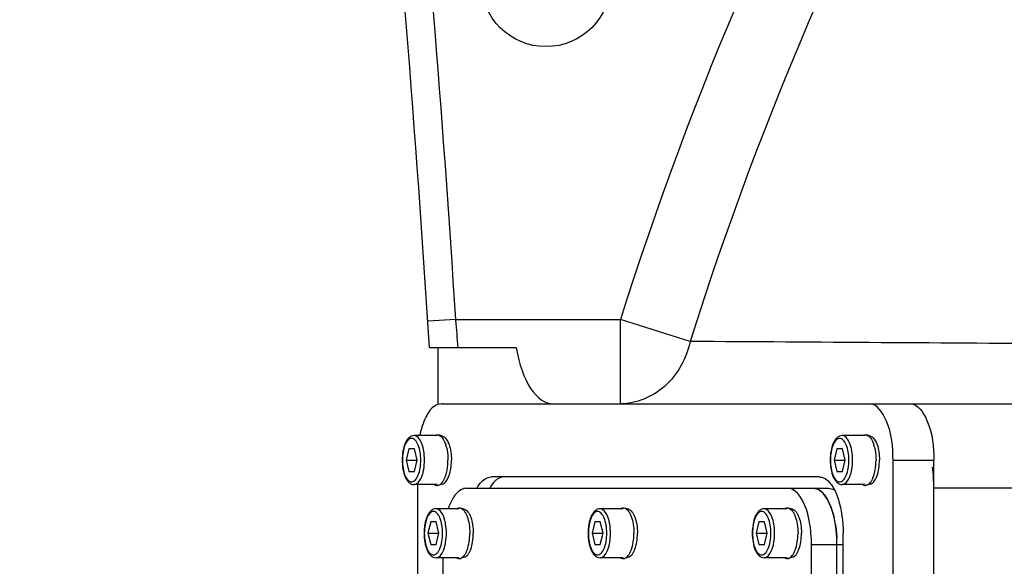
# Model space of a CAD drawing. Header units: millimetres. Extents: x 0 to 14268, y 0 to 10092.
# Tile 46 of 122: x 7043 to 7218, y 2620 to 2717. Entities that reach past the tile are written whole.
import ezdxf

# ---------------------------------------------------------------- set-up
doc = ezdxf.new("R2010")
doc.units = ezdxf.units.MM
doc.header["$LTSCALE"] = 784.74
doc.layers.get('0').update_dxf_attribs({"linetype": 'CONTINUOUS'})
for name, color, linetype in [('304103000035DXF_CONTINUOUS_LINE', 7, 'CONTINUOUS'), ('304105000224DXF_CONTINUOUS_LINE', 7, 'CONTINUOUS'), ('304105000429DXF_CONTINUOUS_LINE', 7, 'CONTINUOUS'), ('304106000062DXF_CONTINUOUS_LINE', 7, 'CONTINUOUS'), ('501023000062DXF_CONTINUOUS_LINE', 7, 'CONTINUOUS'), ('604006000002DXF_CONTINUOUS_LINE', 7, 'CONTINUOUS'), ('运动范围-新_DXF_CONTINUOUS_LINE', 7, 'CONTINUOUS'), ('运动范围-新_DXF_DIMENSION', 7, 'CONTINUOUS')]:
    doc.layers.add(name, color=color, linetype=linetype)
doc.styles.get("Standard").update_dxf_attribs({"font": 'txt', "width": 0.7})
doc.dimstyles.new('DIMSTYLE_1', dxfattribs={"dimtxt": 108, "dimasz": 72, "dimexe": 1, "dimexo": 0, "dimgap": 4.5, "dimtad": 0, "dimtih": 1, "dimtoh": 1, "dimdec": 1, "dimdsep": 46, "dimtxsty": 'Standard', "dimblk": '_FILLED', "dimblk1": '_FILLED', "dimblk2": '_FILLED', "dimcen": 0.09, "dimclrt": 5, "dimazin": 2, "dimtp": 0.5, "dimtm": 0.5, "dimtfac": 1, "dimtdec": 65535, "dimtofl": 0, "dimtmove": 0, "dimatfit": 3, "dimldrblk": '_FILLED', "dimfxl": 0, "dimtolj": 1, "dimarcsym": 0})

# ---------------------------------------------------------------- blocks, each defined once
blk = doc.blocks.new('*D1')
at = {"layer": '运动范围-新_DXF_DIMENSION', "color": 2, "linetype": 'Continuous', "transparency": 16777216}
for start, end in [(100.63351, 165), (0, 63.53964)]:
    blk.add_arc((7521.37, 2473.77), 625.52, start, end, dxfattribs=at)
for points in [[(6928.38, 2707.79), (6917.17, 2635.66), (6951.16, 2700.26)], [(8130.76, 2544.96), (8146.88, 2473.77), (8154.72, 2546.34)]]:
    blk.add_solid(points, dxfattribs=at)
blk = doc.blocks.new('_FILLED')
at = {"color": 0, "linetype": 'ByBlock'}
blk.add_solid([(0, 0), (-1, 0.1667), (-1, -0.1667)], dxfattribs=at)

msp = doc.modelspace()

# ---------------------------------------------------------------- linework, layer by layer
at = {"layer": '304103000035DXF_CONTINUOUS_LINE', "color": 9, "linetype": 'Continuous'}
for p, q in [((7120.37, 2663.768), (7115.38, 2663.451)), ((7120.37, 2663.768), (7149.63, 2663.768)), ((7149.63, 2648.768), (7149.63, 2663.768)), ((7162.017, 2659.856), (7149.63, 2663.768)), ((7228.875, 2633.768), (7205.318, 2633.768))]:
    msp.add_line(p, q, dxfattribs=at)
at = {"layer": '304103000035DXF_CONTINUOUS_LINE', "color": 7, "linetype": 'Continuous'}
for p, q in [((7115.673, 2658.768), (7131.109, 2658.768)), ((7117.186, 2658.768), (7117.186, 2648.768)), ((7201.092, 2648.768), (7228.873, 2648.768)), ((7205.318, 2504.796), (7205.318, 2633.768))]:
    msp.add_line(p, q, dxfattribs=at)
msp.add_circle((7136.383, 2723.768), 11.5, dxfattribs=at)
at = {"layer": '304103000035DXF_CONTINUOUS_LINE', "color": 9, "linetype": 'Continuous'}
for centre, radius, start, end in [((7751.383, 2473.768), 631.036, 139.479136, 162.476795), ((7751.383, 2473.768), 618.046, 138.616463, 162.476768), ((4121.383, 2473.768), 3005, 3.625113, 5.716041), ((6348.548, 2596.634), 774.733, 4.600036, 4.960712)]:
    msp.add_arc(centre, radius, start, end, dxfattribs=at)
at = {"layer": '304103000035DXF_CONTINUOUS_LINE', "color": 7, "linetype": 'Continuous'}
msp.add_arc((4121.383, 2473.768), 3000, 3.535483, 5.716041, dxfattribs=at)
for centre, start_param, end_param in [((7137.704, 2663.768), -4.3725521, -3.1415927), ((7198.324, 2633.768), -1.5707963, -1.318265)]:
    msp.add_ellipse(centre, major_axis=(0, 15), ratio=0.4663077, start_param=start_param, end_param=end_param, dxfattribs=at)
at = {"layer": '304103000035DXF_CONTINUOUS_LINE', "color": 9, "linetype": 'Continuous'}
for points, knots in [([(7162.017, 2659.856), (7161.325, 2656.862), (7158.408, 2651.279), (7152.427, 2648.768), (7149.63, 2648.768)], [0, 0, 0, 0, 0.523533, 1, 1, 1, 1]), ([(7250.282, 2659.258), (7243.497, 2659.311), (7214.076, 2659.531), (7184.654, 2659.722), (7162.017, 2659.856)], [0, 0, 0, 0, 0.230615, 1, 1, 1, 1])]:
    msp.add_open_spline(points, degree=3, knots=knots, dxfattribs=at)
at = {"layer": '304105000224DXF_CONTINUOUS_LINE', "color": 7, "linetype": 'Continuous'}
for p, q in [((7122.295, 2633.768), (7183.88, 2633.768)), ((7183.574, 2510.121), (7183.574, 2623.768)), ((7188.106, 2511.901), (7188.106, 2623.768)), ((7118.068, 2621.408), (7118.068, 2618.518))]:
    msp.add_line(p, q, dxfattribs=at)
at = {"layer": '304105000224DXF_CONTINUOUS_LINE', "color": 9, "linetype": 'Continuous'}
msp.add_line((7183.574, 2623.768), (7188.106, 2623.768), dxfattribs=at)
at = {"layer": '304105000224DXF_CONTINUOUS_LINE', "color": 7, "linetype": 'Continuous'}
for centre, radius, start, end in [((7170.244, 2624.558), 17.801, 11.49807, 13.05308), ((7169.537, 2624.412), 18.523, 10.99951, 11.50488), ((7168.706, 2624.254), 19.369, 9.25701, 10.9908), ((7164.579, 2623.768), 23.527, 359.99903, 2.90557)]:
    msp.add_arc(centre, radius, start, end, dxfattribs=at)
for points, knots in [([(7122.295, 2633.768), (7121.977, 2633.768), (7120.286, 2633.249), (7119.49, 2631.434), (7119.037, 2630.139)], [0, 0, 0, 0, 0.1881098, 1, 1, 1, 1]), ([(7183.574, 2623.768), (7183.574, 2625.048), (7183.354, 2627.504), (7182.521, 2630.998), (7180.743, 2633.768), (7179.348, 2633.768)], [0, 0, 0, 0, 0.3370042, 0.6328132, 1, 1, 1, 1]), ([(7183.88, 2633.768), (7184.27, 2633.768), (7185.437, 2633.331), (7186.764, 2631.391), (7187.341, 2629.627), (7187.584, 2628.579)], [0, 0, 0, 0, 0.1737699, 0.5210349, 1, 1, 1, 1])]:
    msp.add_open_spline(points, degree=3, knots=knots, dxfattribs=at)
msp.add_open_spline([(7187.822, 2627.369), (7187.952, 2626.572), (7188.035, 2625.767), (7188.075, 2624.961)], degree=3, dxfattribs=at)
at = {"layer": '304105000429DXF_CONTINUOUS_LINE', "color": 7, "linetype": 'Continuous'}
for p, q in [((7117.77, 2648.768), (7201.092, 2648.768)), ((7198.068, 2508.625), (7198.068, 2638.768)), ((7205.318, 2504.796), (7205.318, 2638.768)), ((7184.967, 2635.768), (7126.645, 2635.768)), ((7113.544, 2634.408), (7113.544, 2602.518)), ((7189.193, 2511.649), (7189.193, 2625.768))]:
    msp.add_line(p, q, dxfattribs=at)
at = {"layer": '304105000429DXF_CONTINUOUS_LINE', "color": 9, "linetype": 'Continuous'}
msp.add_line((7198.068, 2638.768), (7205.318, 2638.768), dxfattribs=at)
at = {"layer": '304105000429DXF_CONTINUOUS_LINE', "color": 7, "linetype": 'Continuous'}
msp.add_arc((7132.72, 2630.198), 7.28, 148.57633, 150.03022, dxfattribs=at)
for points, knots in [([(7117.77, 2648.768), (7117.361, 2648.768), (7116.129, 2648.281), (7114.779, 2646.176), (7114.205, 2644.282), (7113.973, 2643.157)], [0, 0, 0, 0, 0.1712083, 0.5189051, 1, 1, 1, 1]), ([(7198.068, 2638.768), (7198.068, 2641.16), (7197.836, 2644.69), (7195.236, 2648.768), (7193.842, 2648.768)], [0, 0, 0, 0, 0.6317536, 1, 1, 1, 1]), ([(7201.092, 2648.768), (7202.487, 2648.768), (7205.087, 2644.69), (7205.318, 2641.16), (7205.318, 2638.768)], [0, 0, 0, 0, 0.3682464, 1, 1, 1, 1]), ([(7124.148, 2633.835), (7124.315, 2634.125), (7124.889, 2635.011), (7125.904, 2635.768), (7126.645, 2635.768)], [0, 0, 0, 0, 0.3113994, 1, 1, 1, 1]), ([(7127.817, 2635.427), (7127.741, 2635.378), (7127.589, 2635.271), (7127.447, 2635.15), (7127.377, 2635.086)], [0, 0, 0, 0, 0.4871874, 1, 1, 1, 1]), ([(7184.967, 2635.768), (7185.171, 2635.768), (7186.133, 2635.593), (7186.847, 2634.798), (7187.259, 2634.169)], [0, 0, 0, 0, 0.2133145, 1, 1, 1, 1]), ([(7187.639, 2633.515), (7187.901, 2633.009), (7188.885, 2630.54), (7189.193, 2627.845), (7189.193, 2625.768)], [0, 0, 0, 0, 0.215192, 1, 1, 1, 1])]:
    msp.add_open_spline(points, degree=3, knots=knots, dxfattribs=at)
for points in [[(7127.377, 2635.086), (7127.035, 2634.77), (7126.751, 2634.39), (7126.508, 2633.993)], [(7128.911, 2635.768), (7128.529, 2635.768), (7128.14, 2635.631), (7127.817, 2635.427)], [(7187.259, 2634.169), (7187.397, 2633.958), (7187.523, 2633.739), (7187.639, 2633.515)]]:
    msp.add_open_spline(points, degree=3, dxfattribs=at)
at = {"layer": '304106000062DXF_CONTINUOUS_LINE', "color": 7, "linetype": 'Continuous'}
for p, q in [((7183.88, 2633.768), (7186.598, 2633.768)), ((7188.106, 2511.901), (7188.106, 2623.768))]:
    msp.add_line(p, q, dxfattribs=at)
at = {"layer": '304106000062DXF_CONTINUOUS_LINE', "color": 9, "linetype": 'Continuous'}
msp.add_line((7188.106, 2623.768), (7189.193, 2623.768), dxfattribs=at)
at = {"layer": '304106000062DXF_CONTINUOUS_LINE', "color": 7, "linetype": 'Continuous'}
for centre, radius, start, end in [((7170.244, 2624.558), 17.801, 11.49807, 13.05308), ((7169.537, 2624.412), 18.523, 10.99951, 11.50488), ((7168.706, 2624.254), 19.369, 9.25701, 10.9908), ((7164.579, 2623.768), 23.527, 359.99903, 2.90557)]:
    msp.add_arc(centre, radius, start, end, dxfattribs=at)
msp.add_open_spline([(7187.584, 2628.579), (7187.415, 2629.308), (7186.857, 2631.282), (7185.313, 2633.768), (7183.88, 2633.768)], degree=3, knots=[0, 0, 0, 0, 0.3430874, 1, 1, 1, 1], dxfattribs=at)
for points in [[(7186.598, 2633.768), (7186.953, 2633.768), (7187.314, 2633.651), (7187.619, 2633.472)], [(7188.075, 2624.961), (7188.035, 2625.767), (7187.952, 2626.572), (7187.822, 2627.369)]]:
    msp.add_open_spline(points, degree=3, dxfattribs=at)
at = {"layer": '501023000062DXF_CONTINUOUS_LINE', "color": 7, "linetype": 'Continuous'}
for p, q in [((7117.045, 2643.128), (7112.967, 2643.128)), ((7193.117, 2643.128), (7189.038, 2643.128)), ((7112.026, 2640.768), (7111.538, 2638.768)), ((7113.002, 2640.768), (7112.026, 2640.768)), ((7113.49, 2638.768), (7113.002, 2640.768)), ((7188.097, 2640.768), (7187.609, 2638.768)), ((7189.073, 2640.768), (7188.097, 2640.768)), ((7189.561, 2638.768), (7189.073, 2640.768)), ((7111.538, 2638.768), (7112.026, 2636.768)), ((7111.538, 2638.768), (7113.49, 2638.768)), ((7113.002, 2636.768), (7113.49, 2638.768)), ((7187.609, 2638.768), (7188.097, 2636.768)), ((7187.609, 2638.768), (7189.561, 2638.768)), ((7189.073, 2636.768), (7189.561, 2638.768)), ((7112.026, 2636.768), (7113.002, 2636.768)), ((7188.097, 2636.768), (7189.073, 2636.768)), ((7117.045, 2634.408), (7112.967, 2634.408)), ((7193.117, 2634.408), (7189.038, 2634.408)), ((7120.936, 2630.128), (7116.857, 2630.128)), ((7150.096, 2630.128), (7146.018, 2630.128)), ((7179.257, 2630.128), (7175.178, 2630.128)), ((7115.916, 2627.768), (7115.428, 2625.768)), ((7116.892, 2627.768), (7115.916, 2627.768)), ((7117.38, 2625.768), (7116.892, 2627.768)), ((7145.077, 2627.768), (7144.589, 2625.768)), ((7146.053, 2627.768), (7145.077, 2627.768)), ((7146.541, 2625.768), (7146.053, 2627.768)), ((7174.237, 2627.768), (7173.749, 2625.768)), ((7175.213, 2627.768), (7174.237, 2627.768)), ((7175.701, 2625.768), (7175.213, 2627.768)), ((7115.428, 2625.768), (7115.916, 2623.768)), ((7115.428, 2625.768), (7117.38, 2625.768)), ((7116.892, 2623.768), (7117.38, 2625.768)), ((7144.589, 2625.768), (7145.077, 2623.768)), ((7144.589, 2625.768), (7146.541, 2625.768)), ((7146.053, 2623.768), (7146.541, 2625.768)), ((7173.749, 2625.768), (7174.237, 2623.768)), ((7173.749, 2625.768), (7175.701, 2625.768)), ((7175.213, 2623.768), (7175.701, 2625.768)), ((7115.916, 2623.768), (7116.892, 2623.768)), ((7145.077, 2623.768), (7146.053, 2623.768)), ((7174.237, 2623.768), (7175.213, 2623.768)), ((7120.936, 2621.408), (7116.857, 2621.408)), ((7150.096, 2621.408), (7146.018, 2621.408)), ((7179.257, 2621.408), (7175.178, 2621.408))]:
    msp.add_line(p, q, dxfattribs=at)
at = {"layer": '501023000062DXF_CONTINUOUS_LINE', "color": 9, "linetype": 'Continuous'}
msp.add_arc((7105.045, 2638.768), 9.1, 357.65706, 2.34795, dxfattribs=at)
at = {"layer": '501023000062DXF_CONTINUOUS_LINE', "color": 7, "linetype": 'Continuous'}
for points, knots in [([(7112.967, 2643.128), (7112.796, 2643.128), (7112.447, 2643.049), (7112.004, 2642.737), (7111.645, 2642.291), (7111.24, 2641.516), (7110.919, 2640.323), (7110.836, 2639.306), (7110.836, 2638.768)], [0, 0, 0, 0, 0.0974378, 0.1968588, 0.3031226, 0.4208057, 0.693393, 1, 1, 1, 1]), ([(7189.038, 2643.128), (7188.867, 2643.128), (7188.518, 2643.049), (7188.075, 2642.737), (7187.716, 2642.291), (7187.311, 2641.516), (7186.99, 2640.323), (7186.907, 2639.306), (7186.907, 2638.768)], [0, 0, 0, 0, 0.0974378, 0.1968588, 0.3031226, 0.4208057, 0.693393, 1, 1, 1, 1]), ([(7110.836, 2638.768), (7110.836, 2638.23), (7110.919, 2637.212), (7111.24, 2636.019), (7111.645, 2635.244), (7112.004, 2634.798), (7112.447, 2634.487), (7112.796, 2634.408), (7112.967, 2634.408)], [0, 0, 0, 0, 0.3066098, 0.5791976, 0.6968801, 0.8031427, 0.9025607, 1, 1, 1, 1]), ([(7186.907, 2638.768), (7186.907, 2638.23), (7186.99, 2637.212), (7187.311, 2636.019), (7187.716, 2635.244), (7188.075, 2634.798), (7188.518, 2634.487), (7188.867, 2634.408), (7189.038, 2634.408)], [0, 0, 0, 0, 0.3066098, 0.5791976, 0.6968801, 0.8031427, 0.9025607, 1, 1, 1, 1]), ([(7116.857, 2630.128), (7116.686, 2630.128), (7116.337, 2630.049), (7115.894, 2629.737), (7115.535, 2629.291), (7115.13, 2628.516), (7114.809, 2627.323), (7114.726, 2626.306), (7114.726, 2625.768)], [0, 0, 0, 0, 0.0974378, 0.1968588, 0.3031226, 0.4208057, 0.693393, 1, 1, 1, 1]), ([(7146.018, 2630.128), (7145.847, 2630.128), (7145.498, 2630.049), (7145.055, 2629.737), (7144.696, 2629.291), (7144.291, 2628.516), (7143.97, 2627.323), (7143.887, 2626.306), (7143.887, 2625.768)], [0, 0, 0, 0, 0.0974378, 0.1968588, 0.3031226, 0.4208057, 0.693393, 1, 1, 1, 1]), ([(7175.178, 2630.128), (7175.008, 2630.128), (7174.659, 2630.049), (7174.216, 2629.737), (7173.857, 2629.291), (7173.452, 2628.516), (7173.13, 2627.323), (7173.047, 2626.306), (7173.047, 2625.768)], [0, 0, 0, 0, 0.0974378, 0.1968588, 0.3031226, 0.4208057, 0.693393, 1, 1, 1, 1]), ([(7114.726, 2625.768), (7114.726, 2625.23), (7114.809, 2624.212), (7115.13, 2623.019), (7115.535, 2622.244), (7115.894, 2621.798), (7116.337, 2621.487), (7116.686, 2621.408), (7116.857, 2621.408)], [0, 0, 0, 0, 0.3066098, 0.5791976, 0.6968801, 0.8031427, 0.9025607, 1, 1, 1, 1]), ([(7143.887, 2625.768), (7143.887, 2625.23), (7143.97, 2624.212), (7144.291, 2623.019), (7144.696, 2622.244), (7145.055, 2621.798), (7145.498, 2621.487), (7145.847, 2621.408), (7146.018, 2621.408)], [0, 0, 0, 0, 0.3066098, 0.5791976, 0.6968801, 0.8031427, 0.9025607, 1, 1, 1, 1]), ([(7173.047, 2625.768), (7173.047, 2625.23), (7173.13, 2624.212), (7173.452, 2623.019), (7173.857, 2622.244), (7174.216, 2621.798), (7174.659, 2621.487), (7175.008, 2621.408), (7175.178, 2621.408)], [0, 0, 0, 0, 0.3066098, 0.5791976, 0.6968801, 0.8031427, 0.9025607, 1, 1, 1, 1])]:
    msp.add_open_spline(points, degree=3, knots=knots, dxfattribs=at)
at = {"layer": '501023000062DXF_CONTINUOUS_LINE', "color": 9, "linetype": 'Continuous'}
for points, knots in [([(7114.137, 2639.141), (7114.118, 2639.611), (7114.016, 2640.481), (7113.71, 2641.485), (7113.356, 2642.1), (7113.076, 2642.416), (7112.765, 2642.608), (7112.3, 2642.663), (7111.859, 2642.353), (7111.542, 2641.895), (7111.216, 2641.21), (7110.953, 2640.152), (7110.882, 2639.247), (7110.882, 2638.768)], [0, 0, 0, 0, 0.1644469, 0.305285, 0.3628915, 0.4112403, 0.4517073, 0.4880316, 0.5687114, 0.6217191, 0.6840204, 0.8323695, 1, 1, 1, 1]), ([(7114.809, 2638.768), (7114.809, 2639.326), (7114.748, 2640.14), (7114.515, 2641.175), (7114.184, 2642.179), (7113.575, 2643.128), (7112.967, 2643.128)], [0, 0, 0, 0, 0.3367769, 0.4922091, 0.6328713, 1, 1, 1, 1]), ([(7190.216, 2638.768), (7190.216, 2639.262), (7190.143, 2640.19), (7189.863, 2641.273), (7189.52, 2641.96), (7189.242, 2642.328), (7188.93, 2642.568), (7188.585, 2642.655), (7188.24, 2642.568), (7187.928, 2642.328), (7187.65, 2641.96), (7187.307, 2641.273), (7187.027, 2640.19), (7186.954, 2639.262), (7186.954, 2638.768)], [0, 0, 0, 0, 0.1653451, 0.3104908, 0.3707317, 0.4214782, 0.463524, 0.4999998, 0.5364756, 0.5785215, 0.6292681, 0.6895093, 0.8346551, 1, 1, 1, 1]), ([(7190.881, 2638.768), (7190.881, 2639.326), (7190.819, 2640.14), (7190.587, 2641.175), (7190.256, 2642.179), (7189.646, 2643.128), (7189.038, 2643.128)], [0, 0, 0, 0, 0.3367769, 0.4922091, 0.6328713, 1, 1, 1, 1]), ([(7110.882, 2638.768), (7110.882, 2638.288), (7110.953, 2637.383), (7111.216, 2636.325), (7111.542, 2635.64), (7111.859, 2635.182), (7112.3, 2634.872), (7112.765, 2634.928), (7113.076, 2635.119), (7113.357, 2635.436), (7113.71, 2636.051), (7114.016, 2637.055), (7114.118, 2637.925), (7114.137, 2638.395)], [0, 0, 0, 0, 0.1676262, 0.3159687, 0.3782656, 0.4312683, 0.51194, 0.5482642, 0.5887345, 0.6370886, 0.6947012, 0.8355497, 1, 1, 1, 1]), ([(7112.967, 2634.408), (7113.575, 2634.408), (7114.184, 2635.356), (7114.515, 2636.36), (7114.748, 2637.395), (7114.809, 2638.21), (7114.809, 2638.768)], [0, 0, 0, 0, 0.3671296, 0.5077919, 0.6632239, 1, 1, 1, 1]), ([(7186.954, 2638.768), (7186.954, 2638.274), (7187.027, 2637.345), (7187.307, 2636.263), (7187.65, 2635.575), (7187.928, 2635.207), (7188.24, 2634.968), (7188.585, 2634.88), (7188.93, 2634.968), (7189.242, 2635.207), (7189.52, 2635.575), (7189.863, 2636.263), (7190.143, 2637.345), (7190.216, 2638.274), (7190.216, 2638.768)], [0, 0, 0, 0, 0.1653451, 0.3104908, 0.3707317, 0.4214782, 0.463524, 0.4999998, 0.5364756, 0.5785215, 0.6292681, 0.6895093, 0.8346551, 1, 1, 1, 1]), ([(7189.038, 2634.408), (7189.646, 2634.408), (7190.256, 2635.356), (7190.587, 2636.36), (7190.819, 2637.395), (7190.881, 2638.21), (7190.881, 2638.768)], [0, 0, 0, 0, 0.3671296, 0.5077919, 0.6632239, 1, 1, 1, 1]), ([(7118.7, 2625.768), (7118.7, 2626.326), (7118.638, 2627.14), (7118.406, 2628.175), (7118.075, 2629.179), (7117.465, 2630.128), (7116.857, 2630.128)], [0, 0, 0, 0, 0.3367769, 0.4922091, 0.6328713, 1, 1, 1, 1]), ([(7147.86, 2625.768), (7147.86, 2626.326), (7147.799, 2627.14), (7147.566, 2628.175), (7147.235, 2629.179), (7146.626, 2630.128), (7146.018, 2630.128)], [0, 0, 0, 0, 0.3367769, 0.4922091, 0.6328713, 1, 1, 1, 1]), ([(7177.021, 2625.768), (7177.021, 2626.326), (7176.959, 2627.14), (7176.727, 2628.175), (7176.396, 2629.179), (7175.787, 2630.128), (7175.178, 2630.128)], [0, 0, 0, 0, 0.3367769, 0.4922091, 0.6328713, 1, 1, 1, 1]), ([(7118.035, 2625.768), (7118.035, 2626.262), (7117.962, 2627.19), (7117.682, 2628.273), (7117.339, 2628.96), (7117.061, 2629.328), (7116.749, 2629.568), (7116.404, 2629.655), (7116.059, 2629.568), (7115.747, 2629.328), (7115.469, 2628.96), (7115.126, 2628.273), (7114.846, 2627.19), (7114.773, 2626.262), (7114.773, 2625.768)], [0, 0, 0, 0, 0.1653451, 0.3104908, 0.3707317, 0.4214782, 0.463524, 0.4999998, 0.5364756, 0.5785215, 0.6292681, 0.6895093, 0.8346551, 1, 1, 1, 1]), ([(7147.196, 2625.768), (7147.196, 2626.262), (7147.122, 2627.19), (7146.842, 2628.273), (7146.5, 2628.96), (7146.222, 2629.328), (7145.91, 2629.568), (7145.565, 2629.655), (7145.22, 2629.568), (7144.908, 2629.328), (7144.63, 2628.96), (7144.287, 2628.273), (7144.007, 2627.19), (7143.933, 2626.262), (7143.933, 2625.768)], [0, 0, 0, 0, 0.1653451, 0.3104908, 0.3707317, 0.4214782, 0.463524, 0.4999998, 0.5364756, 0.5785215, 0.6292681, 0.6895093, 0.8346551, 1, 1, 1, 1]), ([(7176.357, 2625.768), (7176.357, 2626.262), (7176.283, 2627.19), (7176.003, 2628.273), (7175.66, 2628.96), (7175.382, 2629.328), (7175.07, 2629.568), (7174.725, 2629.655), (7174.38, 2629.568), (7174.069, 2629.328), (7173.79, 2628.96), (7173.448, 2628.273), (7173.168, 2627.19), (7173.094, 2626.262), (7173.094, 2625.768)], [0, 0, 0, 0, 0.1653451, 0.3104908, 0.3707317, 0.4214782, 0.463524, 0.4999998, 0.5364756, 0.5785215, 0.6292681, 0.6895093, 0.8346551, 1, 1, 1, 1]), ([(7114.773, 2625.768), (7114.773, 2625.274), (7114.846, 2624.345), (7115.126, 2623.263), (7115.469, 2622.575), (7115.747, 2622.207), (7116.059, 2621.968), (7116.404, 2621.88), (7116.749, 2621.968), (7117.061, 2622.207), (7117.339, 2622.575), (7117.682, 2623.263), (7117.962, 2624.345), (7118.035, 2625.274), (7118.035, 2625.768)], [0, 0, 0, 0, 0.1653451, 0.3104908, 0.3707317, 0.4214782, 0.463524, 0.4999998, 0.5364756, 0.5785215, 0.6292681, 0.6895093, 0.8346551, 1, 1, 1, 1]), ([(7116.857, 2621.408), (7117.465, 2621.408), (7118.075, 2622.356), (7118.406, 2623.36), (7118.638, 2624.395), (7118.7, 2625.21), (7118.7, 2625.768)], [0, 0, 0, 0, 0.3671296, 0.5077919, 0.6632239, 1, 1, 1, 1]), ([(7143.933, 2625.768), (7143.933, 2625.274), (7144.007, 2624.345), (7144.287, 2623.263), (7144.63, 2622.575), (7144.908, 2622.207), (7145.22, 2621.968), (7145.565, 2621.88), (7145.91, 2621.968), (7146.222, 2622.207), (7146.5, 2622.575), (7146.842, 2623.263), (7147.122, 2624.345), (7147.196, 2625.274), (7147.196, 2625.768)], [0, 0, 0, 0, 0.1653451, 0.3104908, 0.3707317, 0.4214782, 0.463524, 0.4999998, 0.5364756, 0.5785215, 0.6292681, 0.6895093, 0.8346551, 1, 1, 1, 1]), ([(7146.018, 2621.408), (7146.626, 2621.408), (7147.235, 2622.356), (7147.566, 2623.36), (7147.799, 2624.395), (7147.86, 2625.21), (7147.86, 2625.768)], [0, 0, 0, 0, 0.3671296, 0.5077919, 0.6632239, 1, 1, 1, 1]), ([(7173.094, 2625.768), (7173.094, 2625.274), (7173.168, 2624.345), (7173.448, 2623.263), (7173.79, 2622.575), (7174.069, 2622.207), (7174.38, 2621.968), (7174.725, 2621.88), (7175.07, 2621.968), (7175.382, 2622.207), (7175.66, 2622.575), (7176.003, 2623.263), (7176.283, 2624.345), (7176.357, 2625.274), (7176.357, 2625.768)], [0, 0, 0, 0, 0.1653451, 0.3104908, 0.3707317, 0.4214782, 0.463524, 0.4999998, 0.5364756, 0.5785215, 0.6292681, 0.6895093, 0.8346551, 1, 1, 1, 1]), ([(7175.178, 2621.408), (7175.787, 2621.408), (7176.396, 2622.356), (7176.727, 2623.36), (7176.959, 2624.395), (7177.021, 2625.21), (7177.021, 2625.768)], [0, 0, 0, 0, 0.3671296, 0.5077919, 0.6632239, 1, 1, 1, 1])]:
    msp.add_open_spline(points, degree=3, knots=knots, dxfattribs=at)
at = {"layer": '604006000002DXF_CONTINUOUS_LINE', "color": 7, "linetype": 'Continuous'}
for p, q in [((7117.989, 2643.037), (7117.297, 2643.235)), ((7194.06, 2643.037), (7193.368, 2643.235)), ((7117.989, 2634.498), (7117.297, 2634.3)), ((7194.06, 2634.498), (7193.368, 2634.3)), ((7121.879, 2630.037), (7121.187, 2630.235)), ((7151.04, 2630.037), (7150.348, 2630.235)), ((7180.2, 2630.037), (7179.508, 2630.235)), ((7121.879, 2621.498), (7121.187, 2621.3)), ((7151.04, 2621.498), (7150.348, 2621.3)), ((7180.2, 2621.498), (7179.508, 2621.3))]:
    msp.add_line(p, q, dxfattribs=at)
for centre, radius, start, end in [((7112.554, 2639.554), 6.331, 16.82305, 18.08844), ((7111.954, 2639.376), 6.957, 14.14391, 16.80187), ((7188.626, 2639.554), 6.331, 16.82305, 18.08844), ((7188.026, 2639.376), 6.957, 14.14391, 16.80187), ((7112.554, 2637.981), 6.331, 341.91156, 343.17695), ((7111.954, 2638.16), 6.957, 343.19813, 345.85609), ((7188.626, 2637.981), 6.331, 341.91156, 343.17695), ((7188.026, 2638.16), 6.957, 343.19813, 345.85609)]:
    msp.add_arc(centre, radius, start, end, dxfattribs=at)
for points, knots in [([(7116.603, 2643.131), (7116.708, 2643.194), (7116.937, 2643.285), (7117.185, 2643.267), (7117.297, 2643.235)], [0, 0, 0, 0, 0.5125624, 1, 1, 1, 1]), ([(7117.297, 2643.235), (7117.524, 2643.17), (7117.846, 2642.915), (7118.167, 2642.463), (7118.313, 2642.177), (7118.382, 2642.02)], [0, 0, 0, 0, 0.4243739, 0.6922205, 1, 1, 1, 1]), ([(7117.989, 2643.037), (7118.196, 2642.977), (7118.62, 2642.651), (7118.873, 2642.208), (7118.995, 2641.946)], [0, 0, 0, 0, 0.4275992, 1, 1, 1, 1]), ([(7192.674, 2643.131), (7192.78, 2643.194), (7193.009, 2643.285), (7193.256, 2643.267), (7193.368, 2643.235)], [0, 0, 0, 0, 0.5125624, 1, 1, 1, 1]), ([(7193.368, 2643.235), (7193.595, 2643.17), (7193.917, 2642.915), (7194.238, 2642.463), (7194.385, 2642.177), (7194.454, 2642.02)], [0, 0, 0, 0, 0.4243739, 0.6922205, 1, 1, 1, 1]), ([(7194.06, 2643.037), (7194.268, 2642.977), (7194.692, 2642.651), (7194.944, 2642.208), (7195.066, 2641.946)], [0, 0, 0, 0, 0.4275992, 1, 1, 1, 1]), ([(7118.382, 2642.02), (7118.4, 2641.981), (7118.47, 2641.817), (7118.531, 2641.649), (7118.573, 2641.52)], [0, 0, 0, 0, 0.2408818, 1, 1, 1, 1]), ([(7118.701, 2641.076), (7118.746, 2640.897), (7118.908, 2640.138), (7118.97, 2639.359), (7118.97, 2638.768)], [0, 0, 0, 0, 0.2371269, 1, 1, 1, 1]), ([(7118.995, 2641.946), (7119.01, 2641.912), (7119.073, 2641.773), (7119.128, 2641.63), (7119.167, 2641.521)], [0, 0, 0, 0, 0.2412981, 1, 1, 1, 1]), ([(7119.167, 2641.521), (7119.313, 2641.104), (7119.522, 2640.189), (7119.588, 2639.257), (7119.588, 2638.768)], [0, 0, 0, 0, 0.4746806, 1, 1, 1, 1]), ([(7194.454, 2642.02), (7194.471, 2641.981), (7194.541, 2641.817), (7194.602, 2641.649), (7194.644, 2641.52)], [0, 0, 0, 0, 0.2408818, 1, 1, 1, 1]), ([(7194.772, 2641.076), (7194.817, 2640.897), (7194.979, 2640.138), (7195.041, 2639.359), (7195.041, 2638.768)], [0, 0, 0, 0, 0.2371269, 1, 1, 1, 1]), ([(7195.066, 2641.946), (7195.081, 2641.912), (7195.144, 2641.773), (7195.199, 2641.63), (7195.238, 2641.521)], [0, 0, 0, 0, 0.2412981, 1, 1, 1, 1]), ([(7195.238, 2641.521), (7195.385, 2641.104), (7195.593, 2640.189), (7195.659, 2639.257), (7195.659, 2638.768)], [0, 0, 0, 0, 0.4746806, 1, 1, 1, 1]), ([(7118.701, 2636.46), (7118.746, 2636.638), (7118.908, 2637.397), (7118.97, 2638.176), (7118.97, 2638.768)], [0, 0, 0, 0, 0.2371269, 1, 1, 1, 1]), ([(7119.167, 2636.015), (7119.313, 2636.432), (7119.522, 2637.346), (7119.588, 2638.278), (7119.588, 2638.768)], [0, 0, 0, 0, 0.4746806, 1, 1, 1, 1]), ([(7194.772, 2636.46), (7194.817, 2636.638), (7194.979, 2637.397), (7195.041, 2638.176), (7195.041, 2638.768)], [0, 0, 0, 0, 0.2371269, 1, 1, 1, 1]), ([(7195.238, 2636.015), (7195.385, 2636.432), (7195.593, 2637.346), (7195.659, 2638.278), (7195.659, 2638.768)], [0, 0, 0, 0, 0.4746806, 1, 1, 1, 1]), ([(7117.297, 2634.3), (7117.524, 2634.365), (7117.846, 2634.62), (7118.167, 2635.072), (7118.313, 2635.359), (7118.382, 2635.515)], [0, 0, 0, 0, 0.4243739, 0.6922205, 1, 1, 1, 1]), ([(7117.989, 2634.498), (7118.196, 2634.558), (7118.62, 2634.884), (7118.873, 2635.327), (7118.995, 2635.59)], [0, 0, 0, 0, 0.4275992, 1, 1, 1, 1]), ([(7118.382, 2635.515), (7118.4, 2635.554), (7118.47, 2635.719), (7118.531, 2635.886), (7118.573, 2636.015)], [0, 0, 0, 0, 0.2408818, 1, 1, 1, 1]), ([(7118.995, 2635.59), (7119.01, 2635.623), (7119.073, 2635.763), (7119.128, 2635.905), (7119.167, 2636.015)], [0, 0, 0, 0, 0.2412981, 1, 1, 1, 1]), ([(7193.368, 2634.3), (7193.595, 2634.365), (7193.917, 2634.62), (7194.238, 2635.072), (7194.385, 2635.359), (7194.454, 2635.515)], [0, 0, 0, 0, 0.4243739, 0.6922205, 1, 1, 1, 1]), ([(7194.06, 2634.498), (7194.268, 2634.558), (7194.692, 2634.884), (7194.944, 2635.327), (7195.066, 2635.59)], [0, 0, 0, 0, 0.4275992, 1, 1, 1, 1]), ([(7194.454, 2635.515), (7194.471, 2635.554), (7194.541, 2635.719), (7194.602, 2635.886), (7194.644, 2636.015)], [0, 0, 0, 0, 0.2408818, 1, 1, 1, 1]), ([(7195.066, 2635.59), (7195.081, 2635.623), (7195.144, 2635.763), (7195.199, 2635.905), (7195.238, 2636.015)], [0, 0, 0, 0, 0.2412981, 1, 1, 1, 1]), ([(7116.603, 2634.404), (7116.708, 2634.341), (7116.937, 2634.25), (7117.185, 2634.268), (7117.297, 2634.3)], [0, 0, 0, 0, 0.5125624, 1, 1, 1, 1]), ([(7192.674, 2634.404), (7192.78, 2634.341), (7193.009, 2634.25), (7193.256, 2634.268), (7193.368, 2634.3)], [0, 0, 0, 0, 0.5125624, 1, 1, 1, 1]), ([(7120.493, 2630.131), (7120.599, 2630.194), (7120.828, 2630.285), (7121.075, 2630.267), (7121.187, 2630.235)], [0, 0, 0, 0, 0.5125624, 1, 1, 1, 1]), ([(7121.187, 2630.235), (7121.448, 2630.16), (7121.811, 2629.842), (7122.156, 2629.294), (7122.503, 2628.504), (7122.785, 2627.314), (7122.86, 2626.301), (7122.86, 2625.768)], [0, 0, 0, 0, 0.1630474, 0.2689757, 0.3916823, 0.6790296, 1, 1, 1, 1]), ([(7121.879, 2630.037), (7122.128, 2629.965), (7122.476, 2629.661), (7122.805, 2629.137), (7123.137, 2628.383), (7123.406, 2627.245), (7123.478, 2626.278), (7123.478, 2625.768)], [0, 0, 0, 0, 0.1630474, 0.2689757, 0.3916823, 0.6790295, 1, 1, 1, 1]), ([(7149.654, 2630.131), (7149.759, 2630.194), (7149.988, 2630.285), (7150.236, 2630.267), (7150.348, 2630.235)], [0, 0, 0, 0, 0.5125624, 1, 1, 1, 1]), ([(7150.348, 2630.235), (7150.608, 2630.16), (7150.972, 2629.842), (7151.317, 2629.294), (7151.664, 2628.504), (7151.946, 2627.314), (7152.021, 2626.301), (7152.021, 2625.768)], [0, 0, 0, 0, 0.1630474, 0.2689757, 0.3916823, 0.6790296, 1, 1, 1, 1]), ([(7151.04, 2630.037), (7151.289, 2629.965), (7151.636, 2629.661), (7151.966, 2629.137), (7152.297, 2628.383), (7152.567, 2627.245), (7152.639, 2626.278), (7152.639, 2625.768)], [0, 0, 0, 0, 0.1630474, 0.2689757, 0.3916823, 0.6790295, 1, 1, 1, 1]), ([(7178.815, 2630.131), (7178.92, 2630.194), (7179.149, 2630.285), (7179.396, 2630.267), (7179.508, 2630.235)], [0, 0, 0, 0, 0.5125624, 1, 1, 1, 1]), ([(7179.508, 2630.235), (7179.769, 2630.16), (7180.133, 2629.842), (7180.477, 2629.294), (7180.824, 2628.504), (7181.107, 2627.314), (7181.182, 2626.301), (7181.182, 2625.768)], [0, 0, 0, 0, 0.1630474, 0.2689757, 0.3916823, 0.6790296, 1, 1, 1, 1]), ([(7180.2, 2630.037), (7180.449, 2629.965), (7180.797, 2629.661), (7181.126, 2629.137), (7181.458, 2628.383), (7181.728, 2627.245), (7181.799, 2626.278), (7181.799, 2625.768)], [0, 0, 0, 0, 0.1630474, 0.2689757, 0.3916823, 0.6790295, 1, 1, 1, 1]), ([(7121.187, 2621.3), (7121.448, 2621.375), (7121.811, 2621.694), (7122.156, 2622.242), (7122.503, 2623.031), (7122.785, 2624.221), (7122.86, 2625.234), (7122.86, 2625.768)], [0, 0, 0, 0, 0.1630474, 0.2689757, 0.3916823, 0.6790296, 1, 1, 1, 1]), ([(7121.879, 2621.498), (7122.128, 2621.57), (7122.476, 2621.874), (7122.805, 2622.398), (7123.137, 2623.153), (7123.406, 2624.29), (7123.478, 2625.258), (7123.478, 2625.768)], [0, 0, 0, 0, 0.1630474, 0.2689757, 0.3916823, 0.6790295, 1, 1, 1, 1]), ([(7150.348, 2621.3), (7150.608, 2621.375), (7150.972, 2621.694), (7151.317, 2622.242), (7151.664, 2623.031), (7151.946, 2624.221), (7152.021, 2625.234), (7152.021, 2625.768)], [0, 0, 0, 0, 0.1630474, 0.2689757, 0.3916823, 0.6790296, 1, 1, 1, 1]), ([(7151.04, 2621.498), (7151.289, 2621.57), (7151.636, 2621.874), (7151.966, 2622.398), (7152.297, 2623.153), (7152.567, 2624.29), (7152.639, 2625.258), (7152.639, 2625.768)], [0, 0, 0, 0, 0.1630474, 0.2689757, 0.3916823, 0.6790295, 1, 1, 1, 1]), ([(7179.508, 2621.3), (7179.769, 2621.375), (7180.133, 2621.694), (7180.477, 2622.242), (7180.824, 2623.031), (7181.107, 2624.221), (7181.182, 2625.234), (7181.182, 2625.768)], [0, 0, 0, 0, 0.1630474, 0.2689757, 0.3916823, 0.6790296, 1, 1, 1, 1]), ([(7180.2, 2621.498), (7180.449, 2621.57), (7180.797, 2621.874), (7181.126, 2622.398), (7181.458, 2623.153), (7181.728, 2624.29), (7181.799, 2625.258), (7181.799, 2625.768)], [0, 0, 0, 0, 0.1630474, 0.2689757, 0.3916823, 0.6790295, 1, 1, 1, 1]), ([(7120.493, 2621.404), (7120.599, 2621.341), (7120.828, 2621.25), (7121.075, 2621.268), (7121.187, 2621.3)], [0, 0, 0, 0, 0.5125624, 1, 1, 1, 1]), ([(7149.654, 2621.404), (7149.759, 2621.341), (7149.988, 2621.25), (7150.236, 2621.268), (7150.348, 2621.3)], [0, 0, 0, 0, 0.5125624, 1, 1, 1, 1]), ([(7178.815, 2621.404), (7178.92, 2621.341), (7179.149, 2621.25), (7179.396, 2621.268), (7179.508, 2621.3)], [0, 0, 0, 0, 0.5125624, 1, 1, 1, 1])]:
    msp.add_open_spline(points, degree=3, knots=knots, dxfattribs=at)
at = {"layer": '运动范围-新_DXF_CONTINUOUS_LINE', "color": 2, "linetype": 'Continuous'}
msp.add_circle((7521.383, 2473.768), 914, dxfattribs=at)

# ---------------------------------------------------------------- dimensions: what is measured, and where the dimension line sits
at = {"layer": '运动范围-新_DXF_DIMENSION', "color": 2, "linetype": 'Continuous'}
dim = msp.add_angular_dim_2l(base=(7603.014, 3093.932), line1=((8140.628, 2473.768), (8146.884, 2473.768)), line2=((6923.207, 2634.044), (6917.165, 2635.663)), dimstyle='DIMSTYLE_1', dxfattribs=at)
dim.commit()
dim.dimension.update_dxf_attribs({"geometry": '*D1', "text_midpoint": (7459.943, 3039.932), "dimtype": 162})

doc.saveas('drawing.dxf')
